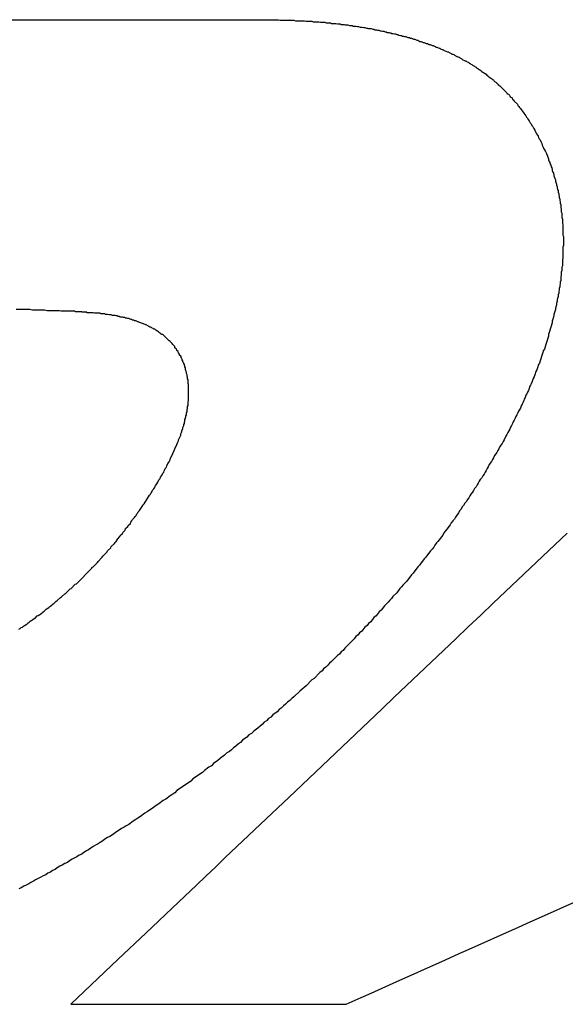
# Model space of a CAD drawing. Header units: millimetres. Extents: x -641 to 119, y -160 to 916.
# Tile 28 of 61: x -431.37 to -430.33, y 533.21 to 535.07. Entities that reach past the tile are written whole.
import ezdxf

# ---------------------------------------------------------------- set-up
doc = ezdxf.new("R2010")
doc.units = ezdxf.units.MM
doc.header["$LTSCALE"] = 32.67
doc.layers.get('0').update_dxf_attribs({"linetype": 'CONTINUOUS'})

msp = doc.modelspace()

# ---------------------------------------------------------------- linework, layer by layer
at = {"color": 7, "linetype": 'Continuous'}
for p, q in [((-432.3441, 535.0685), (-430.8761, 535.0685)), ((-430.8761, 535.0685), (-430.8731, 535.0675)), ((-430.8731, 535.0675), (-430.8471, 535.0675)), ((-430.8471, 535.0675), (-430.8441, 535.0665)), ((-430.8441, 535.0665), (-430.8271, 535.0665)), ((-430.8271, 535.0665), (-430.8241, 535.0655)), ((-430.8241, 535.0655), (-430.8131, 535.0655)), ((-430.8131, 535.0655), (-430.8111, 535.0645)), ((-430.8111, 535.0645), (-430.8001, 535.0645)), ((-430.8001, 535.0645), (-430.7971, 535.0635)), ((-430.7971, 535.0635), (-430.7891, 535.0635)), ((-430.7891, 535.0635), (-430.7861, 535.0625)), ((-430.7861, 535.0625), (-430.7781, 535.0625)), ((-430.7781, 535.0625), (-430.7761, 535.0615)), ((-430.7761, 535.0615), (-430.7681, 535.0615)), ((-430.7681, 535.0615), (-430.7651, 535.0605)), ((-430.7651, 535.0605), (-430.7601, 535.0605)), ((-430.7601, 535.0605), (-430.7581, 535.0595)), ((-430.7581, 535.0595), (-430.7521, 535.0595)), ((-430.7521, 535.0595), (-430.7501, 535.0585)), ((-430.7501, 535.0585), (-430.7451, 535.0585)), ((-430.7451, 535.0585), (-430.7421, 535.0575)), ((-430.7421, 535.0575), (-430.7371, 535.0575)), ((-430.7371, 535.0575), (-430.7351, 535.0565)), ((-430.7351, 535.0565), (-430.7301, 535.0565)), ((-430.7301, 535.0565), (-430.7271, 535.0555)), ((-430.7271, 535.0555), (-430.7251, 535.0555)), ((-430.7251, 535.0555), (-430.7221, 535.0545)), ((-430.7221, 535.0545), (-430.7181, 535.0545)), ((-430.7181, 535.0545), (-430.7151, 535.0535)), ((-430.7151, 535.0535), (-430.7131, 535.0535)), ((-430.7131, 535.0535), (-430.7101, 535.0525)), ((-430.7101, 535.0525), (-430.7081, 535.0525)), ((-430.7081, 535.0525), (-430.7061, 535.0515)), ((-430.7061, 535.0515), (-430.7011, 535.0515)), ((-430.7011, 535.0515), (-430.6981, 535.0505)), ((-430.6981, 535.0505), (-430.6961, 535.0505)), ((-430.6961, 535.0505), (-430.6941, 535.0495)), ((-430.6941, 535.0495), (-430.6911, 535.0495)), ((-430.6911, 535.0495), (-430.6891, 535.0485)), ((-430.6891, 535.0485), (-430.6871, 535.0485)), ((-430.6871, 535.0485), (-430.6841, 535.0475)), ((-430.6841, 535.0475), (-430.6821, 535.0475)), ((-430.6821, 535.0475), (-430.6801, 535.0465)), ((-430.6801, 535.0465), (-430.6771, 535.0465)), ((-430.6771, 535.0465), (-430.6751, 535.0455)), ((-430.6751, 535.0455), (-430.6731, 535.0455)), ((-430.6731, 535.0455), (-430.6711, 535.0445)), ((-430.6711, 535.0445), (-430.6681, 535.0445)), ((-430.6681, 535.0445), (-430.6661, 535.0435)), ((-430.6661, 535.0435), (-430.6641, 535.0435)), ((-430.6641, 535.0435), (-430.6621, 535.0425)), ((-430.6621, 535.0425), (-430.6601, 535.0425)), ((-430.6601, 535.0425), (-430.6571, 535.0415)), ((-430.6571, 535.0415), (-430.6551, 535.0415)), ((-430.6551, 535.0415), (-430.6531, 535.0405)), ((-430.6531, 535.0405), (-430.6511, 535.0405)), ((-430.6511, 535.0405), (-430.6491, 535.0395)), ((-430.6491, 535.0395), (-430.6461, 535.0385)), ((-430.6461, 535.0385), (-430.6441, 535.0385)), ((-430.6441, 535.0385), (-430.6421, 535.0375)), ((-430.6421, 535.0375), (-430.6401, 535.0375)), ((-430.6401, 535.0375), (-430.6381, 535.0365)), ((-430.6381, 535.0365), (-430.6361, 535.0365)), ((-430.6361, 535.0365), (-430.6321, 535.0345)), ((-430.6321, 535.0345), (-430.6291, 535.0345)), ((-430.6291, 535.0345), (-430.6271, 535.0335)), ((-430.6271, 535.0335), (-430.6251, 535.0335)), ((-430.6251, 535.0335), (-430.6211, 535.0315)), ((-430.6211, 535.0315), (-430.6191, 535.0315)), ((-430.6191, 535.0315), (-430.6151, 535.0295)), ((-430.6151, 535.0295), (-430.6131, 535.0295)), ((-430.6131, 535.0295), (-430.6091, 535.0275)), ((-430.6091, 535.0275), (-430.6071, 535.0275)), ((-430.6071, 535.0275), (-430.6031, 535.0255)), ((-430.6031, 535.0255), (-430.6011, 535.0255)), ((-430.6011, 535.0255), (-430.5971, 535.0235)), ((-430.5971, 535.0235), (-430.5951, 535.0235)), ((-430.5951, 535.0235), (-430.5931, 535.0225)), ((-430.5931, 535.0225), (-430.5921, 535.0215)), ((-430.5921, 535.0215), (-430.5901, 535.0215)), ((-430.5901, 535.0215), (-430.5861, 535.0195)), ((-430.5861, 535.0195), (-430.5841, 535.0195)), ((-430.5841, 535.0195), (-430.5801, 535.0175)), ((-430.5801, 535.0175), (-430.5791, 535.0165)), ((-430.5791, 535.0165), (-430.5771, 535.0165)), ((-430.5771, 535.0165), (-430.5731, 535.0145)), ((-430.5731, 535.0145), (-430.5711, 535.0145)), ((-430.5711, 535.0145), (-430.5701, 535.0135)), ((-430.5701, 535.0135), (-430.5661, 535.0115)), ((-430.5661, 535.0115), (-430.5641, 535.0115)), ((-430.5641, 535.0115), (-430.5631, 535.0105)), ((-430.5631, 535.0105), (-430.5571, 535.0075)), ((-430.5571, 535.0075), (-430.5561, 535.0075)), ((-430.5561, 535.0075), (-430.5501, 535.0045)), ((-430.5501, 535.0045), (-430.5491, 535.0035)), ((-430.5491, 535.0035), (-430.5471, 535.0035)), ((-430.5471, 535.0035), (-430.5451, 535.0025)), ((-430.5451, 535.0025), (-430.5441, 535.0015)), ((-430.5441, 535.0015), (-430.5381, 534.9985)), ((-430.5381, 534.9985), (-430.5371, 534.9985)), ((-430.5371, 534.9985), (-430.5351, 534.9975)), ((-430.5351, 534.9975), (-430.5341, 534.9965)), ((-430.5341, 534.9965), (-430.5301, 534.9945)), ((-430.5301, 534.9945), (-430.5291, 534.9935)), ((-430.5291, 534.9935), (-430.5251, 534.9915)), ((-430.5251, 534.9915), (-430.5241, 534.9905)), ((-430.5241, 534.9905), (-430.5221, 534.9905)), ((-430.5221, 534.9905), (-430.5211, 534.9895)), ((-430.5211, 534.9895), (-430.5171, 534.9875)), ((-430.5171, 534.9875), (-430.5161, 534.9865)), ((-430.5161, 534.9865), (-430.5141, 534.9855)), ((-430.5141, 534.9855), (-430.5131, 534.9845)), ((-430.5131, 534.9845), (-430.5111, 534.9835)), ((-430.5111, 534.9835), (-430.5101, 534.9825)), ((-430.5101, 534.9825), (-430.5061, 534.9805)), ((-430.5061, 534.9805), (-430.5051, 534.9795)), ((-430.5051, 534.9795), (-430.5031, 534.9785)), ((-430.5031, 534.9785), (-430.5021, 534.9775)), ((-430.5021, 534.9775), (-430.5001, 534.9765)), ((-430.5001, 534.9765), (-430.4991, 534.9755)), ((-430.4991, 534.9755), (-430.4971, 534.9745)), ((-430.4971, 534.9745), (-430.4961, 534.9735)), ((-430.4961, 534.9735), (-430.4941, 534.9725)), ((-430.4941, 534.9725), (-430.4921, 534.9705)), ((-430.4921, 534.9705), (-430.4901, 534.9695)), ((-430.4901, 534.9695), (-430.4891, 534.9685)), ((-430.4891, 534.9685), (-430.4871, 534.9675)), ((-430.4871, 534.9675), (-430.4861, 534.9665)), ((-430.4861, 534.9665), (-430.4841, 534.9655)), ((-430.4841, 534.9655), (-430.4831, 534.9635)), ((-430.4831, 534.9635), (-430.4811, 534.9625)), ((-430.4811, 534.9625), (-430.4791, 534.9605)), ((-430.4791, 534.9605), (-430.4771, 534.9595)), ((-430.4771, 534.9595), (-430.4761, 534.9585)), ((-430.4761, 534.9585), (-430.4741, 534.9575)), ((-430.4741, 534.9575), (-430.4721, 534.9555)), ((-430.4721, 534.9555), (-430.4701, 534.9545)), ((-430.4701, 534.9545), (-430.4691, 534.9525)), ((-430.4691, 534.9525), (-430.4681, 534.9515)), ((-430.4681, 534.9515), (-430.4661, 534.9505)), ((-430.4661, 534.9505), (-430.4641, 534.9485)), ((-430.4641, 534.9485), (-430.4621, 534.9475)), ((-430.4621, 534.9475), (-430.4611, 534.9455)), ((-430.4611, 534.9455), (-430.4601, 534.9445)), ((-430.4601, 534.9445), (-430.4581, 534.9435)), ((-430.4581, 534.9435), (-430.4451, 534.9305)), ((-430.4451, 534.9305), (-430.4441, 534.9285)), ((-430.4441, 534.9285), (-430.4421, 534.9275)), ((-430.4421, 534.9275), (-430.4401, 534.9255)), ((-430.4401, 534.9255), (-430.4391, 534.9235)), ((-430.4391, 534.9235), (-430.4381, 534.9225)), ((-430.4381, 534.9225), (-430.4361, 534.9215)), ((-430.4361, 534.9215), (-430.4351, 534.9205)), ((-430.4351, 534.9205), (-430.4341, 534.9185)), ((-430.4341, 534.9185), (-430.4321, 534.9165)), ((-430.4321, 534.9165), (-430.4311, 534.9145)), ((-430.4311, 534.9145), (-430.4251, 534.9085)), ((-430.4251, 534.9085), (-430.4241, 534.9065)), ((-430.4241, 534.9065), (-430.4221, 534.9045)), ((-430.4221, 534.9045), (-430.4211, 534.9025)), ((-430.4211, 534.9025), (-430.4191, 534.9005)), ((-430.4191, 534.9005), (-430.4181, 534.8985)), ((-430.4181, 534.8985), (-430.4161, 534.8965)), ((-430.4161, 534.8965), (-430.4151, 534.8945)), ((-430.4151, 534.8945), (-430.4141, 534.8935)), ((-430.4141, 534.8935), (-430.4131, 534.8915)), ((-430.4131, 534.8915), (-430.4111, 534.8895)), ((-430.4111, 534.8895), (-430.4091, 534.8865)), ((-430.4091, 534.8865), (-430.4081, 534.8845)), ((-430.4081, 534.8845), (-430.4061, 534.8825)), ((-430.4061, 534.8825), (-430.4051, 534.8805)), ((-430.4051, 534.8805), (-430.4031, 534.8775)), ((-430.4031, 534.8775), (-430.4011, 534.8735)), ((-430.4011, 534.8735), (-430.3991, 534.8715)), ((-430.3991, 534.8715), (-430.3981, 534.8685)), ((-430.3981, 534.8685), (-430.3961, 534.8665)), ((-430.3961, 534.8665), (-430.3941, 534.8625)), ((-430.3941, 534.8625), (-430.3921, 534.8595)), ((-430.3921, 534.8595), (-430.3901, 534.8555)), ((-430.3901, 534.8555), (-430.3891, 534.8525)), ((-430.3891, 534.8525), (-430.3871, 534.8505)), ((-430.3871, 534.8505), (-430.3861, 534.8485)), ((-430.3861, 534.8485), (-430.3851, 534.8455)), ((-430.3851, 534.8455), (-430.3841, 534.8435)), ((-430.3841, 534.8435), (-430.3821, 534.8415)), ((-430.3821, 534.8415), (-430.3811, 534.8385)), ((-430.3811, 534.8385), (-430.3791, 534.8345)), ((-430.3791, 534.8345), (-430.3781, 534.8315)), ((-430.3781, 534.8315), (-430.3761, 534.8275)), ((-430.3761, 534.8275), (-430.3751, 534.8245)), ((-430.3751, 534.8245), (-430.3741, 534.8225)), ((-430.3741, 534.8225), (-430.3721, 534.8195)), ((-430.3721, 534.8195), (-430.3701, 534.8155)), ((-430.3701, 534.8155), (-430.3691, 534.8125)), ((-430.3691, 534.8125), (-430.3681, 534.8105)), ((-430.3681, 534.8105), (-430.3671, 534.8075)), ((-430.3671, 534.8075), (-430.3661, 534.8055)), ((-430.3661, 534.8055), (-430.3661, 534.8035)), ((-430.3661, 534.8035), (-430.3651, 534.8005)), ((-430.3651, 534.8005), (-430.3641, 534.7985)), ((-430.3641, 534.7985), (-430.3631, 534.7955)), ((-430.3631, 534.7955), (-430.3621, 534.7935)), ((-430.3621, 534.7935), (-430.3611, 534.7905)), ((-430.3611, 534.7905), (-430.3601, 534.7885)), ((-430.3601, 534.7885), (-430.3591, 534.7855)), ((-430.3591, 534.7855), (-430.3591, 534.7835)), ((-430.3591, 534.7835), (-430.3581, 534.7805)), ((-430.3581, 534.7805), (-430.3571, 534.7785)), ((-430.3571, 534.7785), (-430.3561, 534.7755)), ((-430.3561, 534.7755), (-430.3561, 534.7735)), ((-430.3561, 534.7735), (-430.3551, 534.7705)), ((-430.3551, 534.7705), (-430.3541, 534.7685)), ((-430.3541, 534.7685), (-430.3531, 534.7655)), ((-430.3531, 534.7655), (-430.3531, 534.7635)), ((-430.3531, 534.7635), (-430.3511, 534.7575)), ((-430.3511, 534.7575), (-430.3511, 534.7555)), ((-430.3511, 534.7555), (-430.3501, 534.7525)), ((-430.3501, 534.7525), (-430.3501, 534.7505)), ((-430.3501, 534.7505), (-430.3491, 534.7475)), ((-430.3491, 534.7475), (-430.3481, 534.7455)), ((-430.3481, 534.7455), (-430.3481, 534.7425)), ((-430.3481, 534.7425), (-430.3471, 534.7395)), ((-430.3471, 534.7395), (-430.3471, 534.7375)), ((-430.3471, 534.7375), (-430.3461, 534.7345)), ((-430.3461, 534.7345), (-430.3461, 534.7325)), ((-430.3461, 534.7325), (-430.3451, 534.7295)), ((-430.3451, 534.7295), (-430.3451, 534.7265)), ((-430.3451, 534.7265), (-430.3441, 534.7245)), ((-430.3441, 534.7245), (-430.3441, 534.7215)), ((-430.3441, 534.7215), (-430.3431, 534.7185)), ((-430.3431, 534.7185), (-430.3431, 534.7135)), ((-430.3431, 534.7135), (-430.3421, 534.7105)), ((-430.3421, 534.7105), (-430.3421, 534.7055)), ((-430.3421, 534.7055), (-430.3411, 534.7025)), ((-430.3411, 534.7025), (-430.3411, 534.6945)), ((-430.3411, 534.6945), (-430.3401, 534.6915)), ((-430.3401, 534.6915), (-430.3401, 534.6835)), ((-430.3401, 534.6835), (-430.3391, 534.6805)), ((-430.3391, 534.6805), (-430.3391, 534.6615)), ((-430.3391, 534.6615), (-430.3381, 534.6585)), ((-430.3381, 534.6585), (-430.3381, 534.6415)), ((-430.3381, 534.6415), (-430.3391, 534.6385)), ((-430.3391, 534.6385), (-430.3391, 534.6175)), ((-430.3401, 534.6035), (-430.3411, 534.6005)), ((-430.3411, 534.6005), (-430.3411, 534.5945)), ((-430.3391, 534.6175), (-430.3401, 534.6145)), ((-430.3401, 534.6145), (-430.3401, 534.6035)), ((-430.3421, 534.5855), (-430.3431, 534.5825)), ((-430.3431, 534.5825), (-430.3431, 534.5755)), ((-430.3411, 534.5945), (-430.3421, 534.5915)), ((-430.3421, 534.5915), (-430.3421, 534.5855)), ((-430.3451, 534.5635), (-430.3461, 534.5605)), ((-430.3441, 534.5695), (-430.3451, 534.5665)), ((-430.3451, 534.5665), (-430.3451, 534.5635)), ((-430.3431, 534.5755), (-430.3441, 534.5725)), ((-430.3441, 534.5725), (-430.3441, 534.5695)), ((-430.3481, 534.5455), (-430.3501, 534.5395)), ((-430.3471, 534.5515), (-430.3481, 534.5485)), ((-430.3481, 534.5485), (-430.3481, 534.5455)), ((-430.3461, 534.5575), (-430.3471, 534.5545)), ((-430.3471, 534.5545), (-430.3471, 534.5515)), ((-430.3461, 534.5605), (-430.3461, 534.5575)), ((-430.3511, 534.5295), (-430.3531, 534.5235)), ((-430.3501, 534.5365), (-430.3511, 534.5325)), ((-430.3511, 534.5325), (-430.3511, 534.5295)), ((-430.3501, 534.5395), (-430.3501, 534.5365)), ((-431.3461, 534.5205), (-431.3721, 534.5205)), ((-431.3411, 534.5195), (-431.3461, 534.5205)), ((-431.3181, 534.5195), (-431.3411, 534.5195)), ((-431.3131, 534.5185), (-431.3181, 534.5195)), ((-431.2901, 534.5185), (-431.3131, 534.5185)), ((-431.2871, 534.5175), (-431.2901, 534.5185)), ((-431.2611, 534.5175), (-431.2871, 534.5175)), ((-431.2601, 534.5165), (-431.2611, 534.5175)), ((-431.2481, 534.5165), (-431.2601, 534.5165)), ((-431.2481, 534.5155), (-431.2481, 534.5165)), ((-431.2381, 534.5155), (-431.2481, 534.5155)), ((-431.2381, 534.5145), (-431.2381, 534.5155)), ((-431.2261, 534.5145), (-431.2381, 534.5145)), ((-431.2241, 534.5135), (-431.2261, 534.5145)), ((-431.2141, 534.5135), (-431.2241, 534.5135)), ((-431.2121, 534.5125), (-431.2141, 534.5135)), ((-431.2051, 534.5125), (-431.2121, 534.5125)), ((-431.2031, 534.5115), (-431.2051, 534.5125)), ((-431.1991, 534.5115), (-431.2031, 534.5115)), ((-431.1961, 534.5105), (-431.1991, 534.5115)), ((-431.1921, 534.5105), (-431.1961, 534.5105)), ((-431.1901, 534.5095), (-431.1921, 534.5105)), ((-431.1851, 534.5095), (-431.1901, 534.5095)), ((-431.1831, 534.5085), (-431.1851, 534.5095)), ((-431.1811, 534.5085), (-431.1831, 534.5085)), ((-431.1791, 534.5075), (-431.1811, 534.5085)), ((-431.1771, 534.5075), (-431.1791, 534.5075)), ((-431.1751, 534.5065), (-431.1771, 534.5075)), ((-431.1711, 534.5065), (-431.1751, 534.5065)), ((-431.1691, 534.5055), (-431.1711, 534.5065)), ((-430.3561, 534.5085), (-430.3581, 534.5025)), ((-430.3531, 534.5205), (-430.3561, 534.5115)), ((-430.3561, 534.5115), (-430.3561, 534.5085)), ((-430.3531, 534.5235), (-430.3531, 534.5205)), ((-431.1671, 534.5055), (-431.1691, 534.5055)), ((-431.1651, 534.5045), (-431.1671, 534.5055)), ((-431.1631, 534.5045), (-431.1651, 534.5045)), ((-431.1611, 534.5035), (-431.1631, 534.5045)), ((-431.1591, 534.5035), (-431.1611, 534.5035)), ((-431.1551, 534.5015), (-431.1591, 534.5035)), ((-431.1531, 534.5015), (-431.1551, 534.5015)), ((-431.1521, 534.5005), (-431.1531, 534.5015)), ((-431.1501, 534.5005), (-431.1521, 534.5005)), ((-431.1481, 534.4995), (-431.1501, 534.5005)), ((-431.1461, 534.4995), (-431.1481, 534.4995)), ((-431.1441, 534.4985), (-431.1461, 534.4995)), ((-431.1431, 534.4975), (-431.1441, 534.4985)), ((-431.1411, 534.4975), (-431.1431, 534.4975)), ((-431.1371, 534.4955), (-431.1411, 534.4975)), ((-431.1361, 534.4955), (-431.1371, 534.4955)), ((-431.1321, 534.4935), (-431.1361, 534.4955)), ((-431.1311, 534.4935), (-431.1321, 534.4935)), ((-431.1271, 534.4915), (-431.1311, 534.4935)), ((-431.1261, 534.4915), (-431.1271, 534.4915)), ((-431.1221, 534.4895), (-431.1261, 534.4915)), ((-431.1211, 534.4885), (-431.1221, 534.4895)), ((-431.1191, 534.4875), (-431.1211, 534.4885)), ((-430.3591, 534.4955), (-430.3651, 534.4775)), ((-430.3581, 534.5025), (-430.3591, 534.4985)), ((-430.3591, 534.4985), (-430.3591, 534.4955)), ((-431.1181, 534.4875), (-431.1191, 534.4875)), ((-431.1161, 534.4865), (-431.1181, 534.4875)), ((-431.1151, 534.4855), (-431.1161, 534.4865)), ((-431.1131, 534.4845), (-431.1151, 534.4855)), ((-431.1121, 534.4835), (-431.1131, 534.4845)), ((-431.1101, 534.4835), (-431.1121, 534.4835)), ((-431.1081, 534.4815), (-431.1101, 534.4835)), ((-431.1061, 534.4805), (-431.1081, 534.4815)), ((-431.1051, 534.4795), (-431.1061, 534.4805)), ((-431.1031, 534.4785), (-431.1051, 534.4795)), ((-431.1011, 534.4765), (-431.1031, 534.4785)), ((-431.0991, 534.4755), (-431.1011, 534.4765)), ((-431.0971, 534.4735), (-431.0991, 534.4755)), ((-431.0951, 534.4735), (-431.0971, 534.4735)), ((-431.0831, 534.4615), (-431.0951, 534.4735)), ((-430.3661, 534.4705), (-430.3701, 534.4585)), ((-430.3651, 534.4775), (-430.3661, 534.4735)), ((-430.3661, 534.4735), (-430.3661, 534.4705)), ((-431.0811, 534.4605), (-431.0831, 534.4615)), ((-431.0771, 534.4565), (-431.0811, 534.4605)), ((-431.0761, 534.4545), (-431.0771, 534.4565)), ((-431.0721, 534.4505), (-431.0761, 534.4545)), ((-431.0721, 534.4485), (-431.0721, 534.4505)), ((-430.3711, 534.4545), (-430.3741, 534.4455)), ((-430.3701, 534.4585), (-430.3711, 534.4545)), ((-431.0691, 534.4455), (-431.0721, 534.4485)), ((-431.0681, 534.4435), (-431.0691, 534.4455)), ((-431.0661, 534.4415), (-431.0681, 534.4435)), ((-431.0661, 534.4405), (-431.0661, 534.4415)), ((-431.0651, 534.4385), (-431.0661, 534.4405)), ((-431.0631, 534.4365), (-431.0651, 534.4385)), ((-431.0631, 534.4345), (-431.0631, 534.4365)), ((-431.0611, 534.4325), (-431.0631, 534.4345)), ((-431.0601, 534.4305), (-431.0611, 534.4325)), ((-430.3781, 534.4355), (-430.3821, 534.4235)), ((-430.3771, 534.4395), (-430.3781, 534.4355)), ((-430.3761, 534.4425), (-430.3771, 534.4395)), ((-430.3741, 534.4455), (-430.3761, 534.4425)), ((-431.0601, 534.4295), (-431.0601, 534.4305)), ((-431.0591, 534.4285), (-431.0601, 534.4295)), ((-431.0581, 534.4265), (-431.0591, 534.4285)), ((-431.0581, 534.4255), (-431.0581, 534.4265)), ((-431.0571, 534.4235), (-431.0581, 534.4255)), ((-431.0571, 534.4225), (-431.0571, 534.4235)), ((-431.0561, 534.4205), (-431.0571, 534.4225)), ((-431.0551, 534.4195), (-431.0561, 534.4205)), ((-431.0551, 534.4185), (-431.0551, 534.4195)), ((-431.0541, 534.4165), (-431.0551, 534.4185)), ((-431.0541, 534.4155), (-431.0541, 534.4165)), ((-431.0531, 534.4135), (-431.0541, 534.4155)), ((-431.0531, 534.4125), (-431.0531, 534.4135)), ((-430.3851, 534.4165), (-430.3871, 534.4105)), ((-430.3831, 534.4195), (-430.3851, 534.4165)), ((-430.3821, 534.4235), (-430.3831, 534.4195)), ((-431.0521, 534.4105), (-431.0531, 534.4125)), ((-431.0521, 534.4075), (-431.0521, 534.4105)), ((-431.0511, 534.4055), (-431.0521, 534.4075)), ((-431.0511, 534.4045), (-431.0511, 534.4055)), ((-431.0501, 534.4025), (-431.0511, 534.4045)), ((-431.0501, 534.3995), (-431.0501, 534.4025)), ((-431.0491, 534.3975), (-431.0501, 534.3995)), ((-431.0491, 534.3945), (-431.0491, 534.3975)), ((-431.0481, 534.3925), (-431.0491, 534.3945)), ((-430.3921, 534.3975), (-430.3931, 534.3935)), ((-430.3901, 534.4035), (-430.3921, 534.3975)), ((-430.3881, 534.4065), (-430.3901, 534.4035)), ((-430.3871, 534.4105), (-430.3881, 534.4065)), ((-431.0481, 534.3895), (-431.0481, 534.3925)), ((-431.0471, 534.3875), (-431.0481, 534.3895)), ((-431.0471, 534.3805), (-431.0471, 534.3875)), ((-431.0461, 534.3795), (-431.0471, 534.3805)), ((-431.0461, 534.3485), (-431.0461, 534.3795)), ((-430.4001, 534.3775), (-430.4021, 534.3745)), ((-430.3991, 534.3805), (-430.4001, 534.3775)), ((-430.3971, 534.3845), (-430.3991, 534.3805)), ((-430.3951, 534.3905), (-430.3971, 534.3845)), ((-430.3931, 534.3935), (-430.3951, 534.3905)), ((-430.4091, 534.3585), (-430.4101, 534.3545)), ((-430.4071, 534.3615), (-430.4091, 534.3585)), ((-430.4061, 534.3645), (-430.4071, 534.3615)), ((-430.4041, 534.3675), (-430.4061, 534.3645)), ((-430.4031, 534.3715), (-430.4041, 534.3675)), ((-430.4021, 534.3745), (-430.4031, 534.3715)), ((-431.0481, 534.3375), (-431.0471, 534.3395)), ((-431.0471, 534.3465), (-431.0461, 534.3485)), ((-431.0471, 534.3395), (-431.0471, 534.3465)), ((-430.4161, 534.3415), (-430.4181, 534.3385)), ((-430.4151, 534.3445), (-430.4161, 534.3415)), ((-430.4131, 534.3485), (-430.4151, 534.3445)), ((-430.4121, 534.3515), (-430.4131, 534.3485)), ((-430.4101, 534.3545), (-430.4121, 534.3515)), ((-431.0511, 534.3195), (-431.0501, 534.3215)), ((-431.0501, 534.3255), (-431.0491, 534.3275)), ((-431.0501, 534.3215), (-431.0501, 534.3255)), ((-431.0491, 534.3315), (-431.0481, 534.3335)), ((-431.0491, 534.3275), (-431.0491, 534.3315)), ((-431.0481, 534.3335), (-431.0481, 534.3375)), ((-430.4261, 534.3215), (-430.4281, 534.3185)), ((-430.4241, 534.3255), (-430.4261, 534.3215)), ((-430.4231, 534.3285), (-430.4241, 534.3255)), ((-430.4191, 534.3345), (-430.4231, 534.3285)), ((-430.4181, 534.3385), (-430.4191, 534.3345)), ((-431.0571, 534.2975), (-431.0551, 534.3015)), ((-431.0551, 534.3035), (-431.0541, 534.3055)), ((-431.0551, 534.3015), (-431.0551, 534.3035)), ((-431.0541, 534.3075), (-431.0531, 534.3095)), ((-431.0541, 534.3055), (-431.0541, 534.3075)), ((-431.0531, 534.3125), (-431.0521, 534.3145)), ((-431.0531, 534.3095), (-431.0531, 534.3125)), ((-431.0521, 534.3165), (-431.0511, 534.3175)), ((-431.0521, 534.3145), (-431.0521, 534.3165)), ((-431.0511, 534.3175), (-431.0511, 534.3195)), ((-430.4361, 534.3015), (-430.4381, 534.2985)), ((-430.4341, 534.3055), (-430.4361, 534.3015)), ((-430.4331, 534.3085), (-430.4341, 534.3055)), ((-430.4311, 534.3115), (-430.4331, 534.3085)), ((-430.4291, 534.3155), (-430.4311, 534.3115)), ((-430.4281, 534.3185), (-430.4291, 534.3155)), ((-431.0621, 534.2805), (-431.0611, 534.2835)), ((-431.0611, 534.2855), (-431.0591, 534.2895)), ((-431.0611, 534.2835), (-431.0611, 534.2855)), ((-431.0591, 534.2915), (-431.0571, 534.2955)), ((-431.0591, 534.2895), (-431.0591, 534.2915)), ((-431.0571, 534.2955), (-431.0571, 534.2975)), ((-430.4451, 534.2845), (-430.4471, 534.2815)), ((-430.4431, 534.2885), (-430.4451, 534.2845)), ((-430.4391, 534.2945), (-430.4431, 534.2885)), ((-430.4381, 534.2985), (-430.4391, 534.2945)), ((-431.0721, 534.2575), (-431.0681, 534.2655)), ((-431.0681, 534.2655), (-431.0671, 534.2685)), ((-431.0671, 534.2685), (-431.0651, 534.2725)), ((-431.0651, 534.2745), (-431.0621, 534.2805)), ((-431.0651, 534.2725), (-431.0651, 534.2745)), ((-430.4541, 534.2675), (-430.4581, 534.2615)), ((-430.4521, 534.2715), (-430.4541, 534.2675)), ((-430.4501, 534.2745), (-430.4521, 534.2715)), ((-430.4481, 534.2785), (-430.4501, 534.2745)), ((-430.4471, 534.2815), (-430.4481, 534.2785)), ((-431.0771, 534.2455), (-431.0761, 534.2485)), ((-431.0761, 534.2485), (-431.0731, 534.2545)), ((-431.0731, 534.2545), (-431.0721, 534.2575)), ((-430.4641, 534.2505), (-430.4681, 534.2445)), ((-430.4621, 534.2545), (-430.4641, 534.2505)), ((-430.4601, 534.2575), (-430.4621, 534.2545)), ((-430.4581, 534.2615), (-430.4601, 534.2575)), ((-431.0871, 534.2255), (-431.0851, 534.2295)), ((-431.0851, 534.2295), (-431.0831, 534.2325)), ((-431.0831, 534.2325), (-431.0811, 534.2365)), ((-431.0811, 534.2365), (-431.0801, 534.2395)), ((-431.0801, 534.2395), (-431.0771, 534.2455)), ((-430.4781, 534.2275), (-430.4801, 534.2235)), ((-430.4741, 534.2335), (-430.4781, 534.2275)), ((-430.4721, 534.2375), (-430.4741, 534.2335)), ((-430.4701, 534.2405), (-430.4721, 534.2375)), ((-430.4681, 534.2445), (-430.4701, 534.2405)), ((-431.0971, 534.2065), (-431.0961, 534.2085)), ((-431.0961, 534.2085), (-431.0951, 534.2115)), ((-431.0951, 534.2115), (-431.0931, 534.2135)), ((-431.0931, 534.2135), (-431.0921, 534.2155)), ((-431.0921, 534.2155), (-431.0911, 534.2185)), ((-431.0911, 534.2185), (-431.0901, 534.2205)), ((-431.0901, 534.2205), (-431.0881, 534.2225)), ((-431.0881, 534.2225), (-431.0871, 534.2255)), ((-430.4881, 534.2095), (-430.4901, 534.2065)), ((-430.4861, 534.2135), (-430.4881, 534.2095)), ((-430.4841, 534.2165), (-430.4861, 534.2135)), ((-430.4821, 534.2205), (-430.4841, 534.2165)), ((-430.4801, 534.2235), (-430.4821, 534.2205)), ((-431.1071, 534.1895), (-431.1061, 534.1915)), ((-431.1061, 534.1915), (-431.1041, 534.1945)), ((-431.1041, 534.1945), (-431.1021, 534.1985)), ((-431.1021, 534.1985), (-431.1001, 534.2015)), ((-431.1001, 534.2015), (-431.0991, 534.2035)), ((-431.0991, 534.2035), (-431.0971, 534.2065)), ((-430.4991, 534.1925), (-430.5011, 534.1895)), ((-430.4971, 534.1965), (-430.4991, 534.1925)), ((-430.4951, 534.1995), (-430.4971, 534.1965)), ((-430.4921, 534.2025), (-430.4951, 534.1995)), ((-430.4901, 534.2065), (-430.4921, 534.2025)), ((-431.1201, 534.1695), (-431.1181, 534.1715)), ((-431.1181, 534.1715), (-431.1171, 534.1745)), ((-431.1171, 534.1745), (-431.1151, 534.1765)), ((-431.1151, 534.1765), (-431.1141, 534.1795)), ((-431.1141, 534.1795), (-431.1121, 534.1815)), ((-431.1121, 534.1815), (-431.1101, 534.1845)), ((-431.1101, 534.1845), (-431.1091, 534.1865)), ((-431.1091, 534.1865), (-431.1071, 534.1895)), ((-430.5131, 534.1715), (-430.5151, 534.1685)), ((-430.5101, 534.1755), (-430.5131, 534.1715)), ((-430.5081, 534.1785), (-430.5101, 534.1755)), ((-430.5061, 534.1825), (-430.5081, 534.1785)), ((-430.5031, 534.1855), (-430.5061, 534.1825)), ((-430.5011, 534.1895), (-430.5031, 534.1855)), ((-431.1321, 534.1515), (-431.1301, 534.1535)), ((-431.1301, 534.1535), (-431.1281, 534.1565)), ((-431.1281, 534.1565), (-431.1271, 534.1585)), ((-431.1271, 534.1585), (-431.1231, 534.1645)), ((-431.1231, 534.1645), (-431.1221, 534.1665)), ((-431.1221, 534.1665), (-431.1201, 534.1695)), ((-430.5241, 534.1545), (-430.5271, 534.1505)), ((-430.5221, 534.1575), (-430.5241, 534.1545)), ((-430.5191, 534.1615), (-430.5221, 534.1575)), ((-430.5171, 534.1645), (-430.5191, 534.1615)), ((-430.5151, 534.1685), (-430.5171, 534.1645)), ((-431.1451, 534.1315), (-431.1441, 534.1345)), ((-431.1441, 534.1345), (-431.1421, 534.1365)), ((-431.1421, 534.1365), (-431.1411, 534.1385)), ((-431.1411, 534.1385), (-431.1391, 534.1405)), ((-431.1391, 534.1405), (-431.1351, 534.1465)), ((-431.1351, 534.1465), (-431.1341, 534.1485)), ((-431.1341, 534.1485), (-431.1321, 534.1515)), ((-430.5361, 534.1365), (-430.5421, 534.1285)), ((-430.5341, 534.1405), (-430.5361, 534.1365)), ((-430.5311, 534.1435), (-430.5341, 534.1405)), ((-430.5291, 534.1475), (-430.5311, 534.1435)), ((-430.5271, 534.1505), (-430.5291, 534.1475)), ((-431.1601, 534.1125), (-431.1561, 534.1165)), ((-431.1561, 534.1165), (-431.1551, 534.1185)), ((-431.1551, 534.1185), (-431.1531, 534.1215)), ((-431.1531, 534.1215), (-431.1521, 534.1235)), ((-431.1521, 534.1235), (-431.1481, 534.1275)), ((-431.1481, 534.1275), (-431.1471, 534.1295)), ((-431.1471, 534.1295), (-431.1451, 534.1315)), ((-430.5501, 534.1175), (-430.5521, 534.1135)), ((-430.5471, 534.1215), (-430.5501, 534.1175)), ((-430.5441, 534.1245), (-430.5471, 534.1215)), ((-430.5421, 534.1285), (-430.5441, 534.1245)), ((-431.1751, 534.0935), (-431.1711, 534.0975)), ((-431.1711, 534.0975), (-431.1701, 534.0995)), ((-431.1701, 534.0995), (-431.1661, 534.1035)), ((-431.1661, 534.1035), (-431.1651, 534.1065)), ((-431.1651, 534.1065), (-431.1611, 534.1105)), ((-431.1611, 534.1105), (-431.1601, 534.1125)), ((-430.5641, 534.0985), (-430.5661, 534.0945)), ((-430.5611, 534.1025), (-430.5641, 534.0985)), ((-430.5581, 534.1055), (-430.5611, 534.1025)), ((-430.5521, 534.1135), (-430.5581, 534.1055)), ((-430.331, 534.0981), (-430.3541, 534.0762)), ((-431.1921, 534.0725), (-431.1861, 534.0785)), ((-431.1861, 534.0785), (-431.1851, 534.0805)), ((-431.1851, 534.0805), (-431.1831, 534.0825)), ((-431.1831, 534.0825), (-431.1811, 534.0855)), ((-431.1811, 534.0855), (-431.1801, 534.0875)), ((-431.1801, 534.0875), (-431.1761, 534.0915)), ((-431.1761, 534.0915), (-431.1751, 534.0935)), ((-430.5781, 534.0795), (-430.5811, 534.0755)), ((-430.5751, 534.0825), (-430.5781, 534.0795)), ((-430.5661, 534.0945), (-430.5751, 534.0825)), ((-431.2081, 534.0545), (-431.2001, 534.0625)), ((-431.2001, 534.0625), (-431.1991, 534.0645)), ((-431.1991, 534.0645), (-431.1931, 534.0705)), ((-431.1931, 534.0705), (-431.1921, 534.0725)), ((-430.5891, 534.0645), (-430.5981, 534.0525)), ((-430.5861, 534.0675), (-430.5891, 534.0645)), ((-430.5831, 534.0715), (-430.5861, 534.0675)), ((-430.5811, 534.0755), (-430.5831, 534.0715)), ((-430.3541, 534.0762), (-430.4708, 533.9654)), ((-431.2261, 534.0345), (-431.2181, 534.0425)), ((-431.2181, 534.0425), (-431.2171, 534.0445)), ((-431.2171, 534.0445), (-431.2091, 534.0525)), ((-431.2091, 534.0525), (-431.2081, 534.0545)), ((-430.6011, 534.0495), (-430.6101, 534.0375)), ((-430.5981, 534.0525), (-430.6011, 534.0495)), ((-431.2581, 534.0025), (-431.2291, 534.0315)), ((-431.2291, 534.0315), (-431.2281, 534.0335)), ((-431.2281, 534.0335), (-431.2261, 534.0345)), ((-430.6221, 534.0225), (-430.6251, 534.0195)), ((-430.6131, 534.0345), (-430.6221, 534.0225)), ((-430.6101, 534.0375), (-430.6131, 534.0345)), ((-430.6341, 534.0075), (-430.6411, 534.0005)), ((-430.6251, 534.0195), (-430.6341, 534.0075)), ((-431.2781, 533.9845), (-431.2701, 533.9925)), ((-431.2701, 533.9925), (-431.2681, 533.9935)), ((-431.2681, 533.9935), (-431.2601, 534.0015)), ((-431.2601, 534.0015), (-431.2581, 534.0025)), ((-430.6531, 533.9855), (-430.6601, 533.9785)), ((-430.6471, 533.9935), (-430.6531, 533.9855)), ((-430.6441, 533.9965), (-430.6471, 533.9935)), ((-430.6411, 534.0005), (-430.6441, 533.9965)), ((-431.3001, 533.9655), (-431.2961, 533.9695)), ((-431.2961, 533.9695), (-431.2941, 533.9705)), ((-431.2941, 533.9705), (-431.2881, 533.9765)), ((-431.2881, 533.9765), (-431.2861, 533.9775)), ((-431.2861, 533.9775), (-431.2801, 533.9835)), ((-431.2801, 533.9835), (-431.2781, 533.9845)), ((-430.6691, 533.9675), (-430.6761, 533.9605)), ((-430.6661, 533.9715), (-430.6691, 533.9675)), ((-430.6631, 533.9745), (-430.6661, 533.9715)), ((-430.6601, 533.9785), (-430.6631, 533.9745)), ((-431.3251, 533.9455), (-431.3211, 533.9495)), ((-431.3211, 533.9495), (-431.3191, 533.9505)), ((-431.3191, 533.9505), (-431.3151, 533.9545)), ((-431.3151, 533.9545), (-431.3131, 533.9555)), ((-431.3131, 533.9555), (-431.3101, 533.9575)), ((-431.3101, 533.9575), (-431.3081, 533.9595)), ((-431.3081, 533.9595), (-431.3061, 533.9605)), ((-431.3061, 533.9605), (-431.3021, 533.9645)), ((-431.3021, 533.9645), (-431.3001, 533.9655)), ((-430.6861, 533.9495), (-430.6921, 533.9415)), ((-430.6821, 533.9525), (-430.6861, 533.9495)), ((-430.6761, 533.9605), (-430.6821, 533.9525)), ((-430.4708, 533.9654), (-430.4943, 533.9431)), ((-431.3491, 533.9285), (-431.3471, 533.9295)), ((-431.3471, 533.9295), (-431.3451, 533.9315)), ((-431.3451, 533.9315), (-431.3421, 533.9335)), ((-431.3421, 533.9335), (-431.3401, 533.9345)), ((-431.3401, 533.9345), (-431.3381, 533.9365)), ((-431.3381, 533.9365), (-431.3361, 533.9375)), ((-431.3361, 533.9375), (-431.3321, 533.9415)), ((-431.3321, 533.9415), (-431.3301, 533.9425)), ((-431.3301, 533.9425), (-431.3271, 533.9445)), ((-431.3271, 533.9445), (-431.3251, 533.9455)), ((-430.7021, 533.9305), (-430.7061, 533.9275)), ((-430.6961, 533.9385), (-430.7021, 533.9305)), ((-430.6921, 533.9415), (-430.6961, 533.9385)), ((-430.4943, 533.9431), (-430.5178, 533.9208)), ((-431.3671, 533.9165), (-431.3641, 533.9175)), ((-431.3641, 533.9175), (-431.3621, 533.9195)), ((-431.3621, 533.9195), (-431.3601, 533.9205)), ((-431.3601, 533.9205), (-431.3581, 533.9225)), ((-431.3581, 533.9225), (-431.3561, 533.9235)), ((-431.3561, 533.9235), (-431.3531, 533.9255)), ((-431.3531, 533.9255), (-431.3511, 533.9265)), ((-431.3511, 533.9265), (-431.3491, 533.9285)), ((-430.7191, 533.9125), (-430.7231, 533.9095)), ((-430.7131, 533.9205), (-430.7191, 533.9125)), ((-430.7091, 533.9235), (-430.7131, 533.9205)), ((-430.7061, 533.9275), (-430.7091, 533.9235)), ((-430.5178, 533.9208), (-430.5412, 533.8985)), ((-430.7331, 533.8985), (-430.7511, 533.8805)), ((-430.7301, 533.9025), (-430.7331, 533.8985)), ((-430.7261, 533.9055), (-430.7301, 533.9025)), ((-430.7231, 533.9095), (-430.7261, 533.9055)), ((-430.5412, 533.8985), (-430.5646, 533.8763)), ((-430.7581, 533.8735), (-430.7611, 533.8695)), ((-430.7541, 533.8765), (-430.7581, 533.8735)), ((-430.7511, 533.8805), (-430.7541, 533.8765)), ((-430.5646, 533.8763), (-430.6576, 533.788)), ((-430.7761, 533.8555), (-430.7801, 533.8525)), ((-430.7651, 533.8665), (-430.7761, 533.8555)), ((-430.7611, 533.8695), (-430.7651, 533.8665)), ((-430.7941, 533.8375), (-430.7981, 533.8345)), ((-430.7911, 533.8415), (-430.7941, 533.8375)), ((-430.7871, 533.8445), (-430.7911, 533.8415)), ((-430.7831, 533.8485), (-430.7871, 533.8445)), ((-430.7801, 533.8525), (-430.7831, 533.8485)), ((-430.8131, 533.8205), (-430.8241, 533.8095)), ((-430.8091, 533.8235), (-430.8131, 533.8205)), ((-430.7981, 533.8345), (-430.8091, 533.8235)), ((-430.8361, 533.7995), (-430.8471, 533.7885)), ((-430.8321, 533.8025), (-430.8361, 533.7995)), ((-430.8281, 533.8065), (-430.8321, 533.8025)), ((-430.8241, 533.8095), (-430.8281, 533.8065)), ((-430.8551, 533.7815), (-430.8591, 533.7785)), ((-430.8511, 533.7855), (-430.8551, 533.7815)), ((-430.8471, 533.7885), (-430.8511, 533.7855)), ((-430.6576, 533.788), (-430.6805, 533.7662)), ((-430.8751, 533.7645), (-430.8791, 533.7605)), ((-430.8711, 533.7675), (-430.8751, 533.7645)), ((-430.8671, 533.7715), (-430.8711, 533.7675)), ((-430.8631, 533.7745), (-430.8671, 533.7715)), ((-430.8591, 533.7785), (-430.8631, 533.7745)), ((-430.6805, 533.7662), (-430.8569, 533.5986)), ((-430.8991, 533.7435), (-430.9031, 533.7405)), ((-430.8951, 533.7475), (-430.8991, 533.7435)), ((-430.8911, 533.7505), (-430.8951, 533.7475)), ((-430.8871, 533.7545), (-430.8911, 533.7505)), ((-430.8791, 533.7605), (-430.8871, 533.7545)), ((-430.9151, 533.7295), (-430.9231, 533.7235)), ((-430.9111, 533.7335), (-430.9151, 533.7295)), ((-430.9071, 533.7365), (-430.9111, 533.7335)), ((-430.9031, 533.7405), (-430.9071, 533.7365)), ((-430.9441, 533.7065), (-430.9481, 533.7025)), ((-430.9361, 533.7125), (-430.9441, 533.7065)), ((-430.9321, 533.7165), (-430.9361, 533.7125)), ((-430.9271, 533.7195), (-430.9321, 533.7165)), ((-430.9231, 533.7235), (-430.9271, 533.7195)), ((-430.9651, 533.6885), (-430.9691, 533.6855)), ((-430.9611, 533.6925), (-430.9651, 533.6885)), ((-430.9571, 533.6955), (-430.9611, 533.6925)), ((-430.9521, 533.6995), (-430.9571, 533.6955)), ((-430.9481, 533.7025), (-430.9521, 533.6995)), ((-430.9861, 533.6725), (-430.9911, 533.6685)), ((-430.9781, 533.6785), (-430.9861, 533.6725)), ((-430.9741, 533.6825), (-430.9781, 533.6785)), ((-430.9691, 533.6855), (-430.9741, 533.6825)), ((-431.0081, 533.6555), (-431.0161, 533.6495)), ((-431.0031, 533.6585), (-431.0081, 533.6555)), ((-430.9991, 533.6625), (-431.0031, 533.6585)), ((-430.9911, 533.6685), (-430.9991, 533.6625)), ((-431.0381, 533.6335), (-431.0421, 533.6295)), ((-431.0331, 533.6365), (-431.0381, 533.6335)), ((-431.0251, 533.6425), (-431.0331, 533.6365)), ((-431.0201, 533.6455), (-431.0251, 533.6425)), ((-431.0161, 533.6495), (-431.0201, 533.6455)), ((-431.0631, 533.6145), (-431.0681, 533.6115)), ((-431.0551, 533.6205), (-431.0631, 533.6145)), ((-431.0501, 533.6235), (-431.0551, 533.6205)), ((-431.0421, 533.6295), (-431.0501, 533.6235)), ((-430.4081, 533.3602), (-429.8264, 533.6211)), ((-431.0891, 533.5955), (-431.0941, 533.5925)), ((-431.0811, 533.6015), (-431.0891, 533.5955)), ((-431.0761, 533.6045), (-431.0811, 533.6015)), ((-431.0721, 533.6075), (-431.0761, 533.6045)), ((-431.0681, 533.6115), (-431.0721, 533.6075)), ((-430.8569, 533.5986), (-430.8778, 533.5788)), ((-431.1151, 533.5775), (-431.1201, 533.5745)), ((-431.1071, 533.5835), (-431.1151, 533.5775)), ((-431.1021, 533.5865), (-431.1071, 533.5835)), ((-431.0941, 533.5925), (-431.1021, 533.5865)), ((-430.8778, 533.5788), (-430.9769, 533.4847)), ((-431.1421, 533.5595), (-431.1461, 533.5565)), ((-431.1371, 533.5625), (-431.1421, 533.5595)), ((-431.1291, 533.5685), (-431.1371, 533.5625)), ((-431.1241, 533.5715), (-431.1291, 533.5685)), ((-431.1201, 533.5745), (-431.1241, 533.5715)), ((-431.1731, 533.5395), (-431.1771, 533.5365)), ((-431.1681, 533.5425), (-431.1731, 533.5395)), ((-431.1641, 533.5445), (-431.1681, 533.5425)), ((-431.1591, 533.5475), (-431.1641, 533.5445)), ((-431.1511, 533.5535), (-431.1591, 533.5475)), ((-431.1461, 533.5565), (-431.1511, 533.5535)), ((-431.1991, 533.5225), (-431.2041, 533.5195)), ((-431.1951, 533.5245), (-431.1991, 533.5225)), ((-431.1901, 533.5275), (-431.1951, 533.5245)), ((-431.1821, 533.5335), (-431.1901, 533.5275)), ((-431.1771, 533.5365), (-431.1821, 533.5335)), ((-431.2311, 533.5025), (-431.2351, 533.4995)), ((-431.2261, 533.5055), (-431.2311, 533.5025)), ((-431.2221, 533.5085), (-431.2261, 533.5055)), ((-431.2171, 533.5105), (-431.2221, 533.5085)), ((-431.2131, 533.5135), (-431.2171, 533.5105)), ((-431.2081, 533.5165), (-431.2131, 533.5135)), ((-431.2041, 533.5195), (-431.2081, 533.5165)), ((-431.2621, 533.4835), (-431.2661, 533.4815)), ((-431.2571, 533.4865), (-431.2621, 533.4835)), ((-431.2531, 533.4895), (-431.2571, 533.4865)), ((-431.2481, 533.4915), (-431.2531, 533.4895)), ((-431.2441, 533.4945), (-431.2481, 533.4915)), ((-431.2391, 533.4975), (-431.2441, 533.4945)), ((-431.2351, 533.4995), (-431.2391, 533.4975)), ((-430.9769, 533.4847), (-430.9955, 533.467)), ((-431.2941, 533.4655), (-431.2981, 533.4625)), ((-431.2891, 533.4685), (-431.2941, 533.4655)), ((-431.2851, 533.4705), (-431.2891, 533.4685)), ((-431.2801, 533.4735), (-431.2851, 533.4705)), ((-431.2751, 533.4755), (-431.2801, 533.4735)), ((-431.2711, 533.4785), (-431.2751, 533.4755)), ((-431.2661, 533.4815), (-431.2711, 533.4785)), ((-430.9955, 533.467), (-431.0137, 533.4497)), ((-431.3301, 533.4455), (-431.3351, 533.4425)), ((-431.3251, 533.4475), (-431.3301, 533.4455)), ((-431.3211, 533.4505), (-431.3251, 533.4475)), ((-431.3161, 533.4525), (-431.3211, 533.4505)), ((-431.3121, 533.4555), (-431.3161, 533.4525)), ((-431.3071, 533.4575), (-431.3121, 533.4555)), ((-431.3031, 533.4605), (-431.3071, 533.4575)), ((-431.2981, 533.4625), (-431.3031, 533.4605)), ((-431.0137, 533.4497), (-431.0315, 533.4329)), ((-431.3621, 533.4275), (-431.3671, 533.4255)), ((-431.3571, 533.4305), (-431.3621, 533.4275)), ((-431.3531, 533.4325), (-431.3571, 533.4305)), ((-431.3481, 533.4355), (-431.3531, 533.4325)), ((-431.3441, 533.4375), (-431.3481, 533.4355)), ((-431.3391, 533.4405), (-431.3441, 533.4375)), ((-431.3351, 533.4425), (-431.3391, 533.4405)), ((-431.0315, 533.4329), (-431.0655, 533.4006)), ((-431.0655, 533.4006), (-431.1271, 533.3421)), ((-430.5219, 533.3092), (-430.423, 533.3535)), ((-430.423, 533.3535), (-430.4081, 533.3602)), ((-431.1271, 533.3421), (-431.1792, 533.2926)), ((-430.5607, 533.2918), (-430.5351, 533.3033)), ((-430.5351, 533.3033), (-430.5219, 533.3092)), ((-431.1792, 533.2926), (-431.2687, 533.2076)), ((-430.6598, 533.2473), (-430.5607, 533.2918)), ((-430.701, 533.2288), (-430.6598, 533.2473)), ((-430.7202, 533.2202), (-430.701, 533.2288)), ((-431.2687, 533.2076), (-431.2687, 533.2075)), ((-431.2687, 533.2075), (-430.7488, 533.2075)), ((-430.7486, 533.2075), (-430.7484, 533.2076)), ((-430.7484, 533.2076), (-430.7202, 533.2202))]:
    msp.add_line(p, q, dxfattribs=at)

doc.saveas('drawing.dxf')
